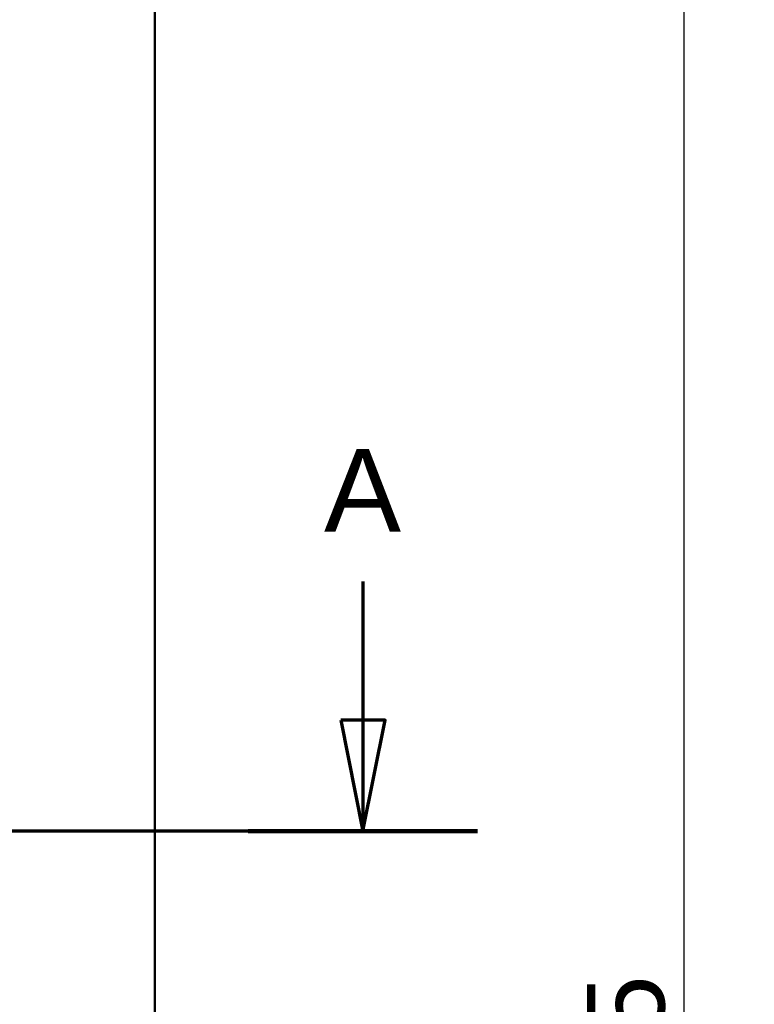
# Model space of a CAD drawing. Header units: millimetres. Extents: x 20 to 833, y 20 to 574.
# Tile 14 of 20: x 288 to 355, y 408 to 497. Entities that reach past the tile are written whole.
import ezdxf

# ---------------------------------------------------------------- set-up
doc = ezdxf.new("R2010")
doc.units = ezdxf.units.MM
doc.header["$LTSCALE"] = 2
for name, color, linetype, lineweight in [('Bemaßungen(DIN)', 7, 'Continuous', 25), ('Schnittansichtslinien(DIN)', 7, 'Continuous', 70), ('Sichtbare Kanten(DIN)', 7, 'Continuous', 50)]:
    doc.layers.add(name, color=color, linetype=linetype, lineweight=lineweight)
doc.styles.add('Aktuell-DINGroßer Text', font='arial.ttf')
doc.styles.add('STANDARD-DIN~0', font='arial.ttf')
doc.dimstyles.new('CAD-LAN', dxfattribs={"dimscale": 2, "dimtxt": 3.5, "dimasz": 2.5, "dimexe": 3.175, "dimexo": 0, "dimgap": 0.8, "dimtad": 1, "dimrnd": 1e-08, "dimtxsty": 'STANDARD-DIN~0', "dimcen": 0.09, "dimdle": 10, "dimclrd": 250, "dimclre": 250, "dimclrt": 250, "dimadec": 0, "dimazin": 2, "dimtfac": 1, "dimtmove": 0, "dimatfit": 3, "dimfxl": 1, "dimtolj": 1, "dimtzin": 0, "dimlwd": 25, "dimlwe": 25, "dimarcsym": 0})

# ---------------------------------------------------------------- blocks, each defined once
blk = doc.blocks.new('*D22')
at = {"layer": 'Bemaßungen(DIN)', "color": 250, "linetype": 'Continuous', "lineweight": 25, "true_color": 0x3f3f3f, "transparency": 16777216}
for p, q in [((273.448, 524.924), (354.572, 524.924)), ((348.222, 519.924), (348.222, 284.924)), ((273.448, 279.924), (354.572, 279.924))]:
    blk.add_line(p, q, dxfattribs=at)
at = {"layer": 'Bemaßungen(DIN)', "color": 250, "linetype": 'Continuous', "true_color": 0x3f3f3f, "transparency": 16777216}
for points in [[(347.389, 519.924), (349.056, 519.924), (348.222, 524.924)], [(347.389, 284.924), (349.056, 284.924), (348.222, 279.924)]]:
    blk.add_solid(points, dxfattribs=at)
at = {"layer": 'Defpoints', "color": 0, "linetype": 'Continuous', "transparency": 16777216}
for p in [(273.448, 524.924), (273.448, 279.924), (348.222, 279.924)]:
    blk.add_point(p, dxfattribs=at)
at = {"layer": 'Bemaßungen(DIN)', "color": 250, "linetype": 'Continuous', "lineweight": 25, "true_color": 0x3f3f3f, "transparency": 16777216, "insert": (339.474, 394.605), "char_height": 7, "attachment_point": 1, "rotation": 90, "style": 'STANDARD-DIN~0'}
blk.add_mtext('\\A1;245', dxfattribs=at)
blk = doc.blocks.new('2DTransSchnitt0')
at = {"layer": 'Schnittansichtslinien(DIN)', "linetype": 'Continuous'}
for p, q in [((159.625, 223.228), (159.625, 216.968)), ((158.625, 216.968), (159.625, 211.968)), ((160.625, 216.968), (158.625, 216.968)), ((159.625, 216.968), (159.625, 211.968)), ((159.625, 211.968), (160.625, 216.968)), ((164.799, 211.968), (26.864, 211.968))]:
    blk.add_line(p, q, dxfattribs=at)
at = {"layer": 'Schnittansichtslinien(DIN)', "linetype": 'Continuous', "lineweight": 140}
blk.add_line((164.799, 211.968), (154.451, 211.968), dxfattribs=at)
at = {"layer": 'Schnittansichtslinien(DIN)', "linetype": 'Continuous', "flags": 128}
blk.add_lwpolyline([(158.625, 216.968), (159.625, 211.968), (160.625, 216.968), (158.625, 216.968)], dxfattribs=at)
at = {"layer": 'Schnittansichtslinien(DIN)'}
blk.add_solid([(158.625, 216.968), (159.625, 211.968), (160.625, 216.968), (158.625, 216.968)], dxfattribs=at)
at = {"layer": 'Schnittansichtslinien(DIN)', "insert": (157.872, 225.468), "char_height": 3.734, "attachment_point": 7, "style": 'Aktuell-DINGroßer Text'}
blk.add_mtext('A', dxfattribs=at)

msp = doc.modelspace()

# ---------------------------------------------------------------- linework, layer by layer
at = {"layer": 'Sichtbare Kanten(DIN)'}
msp.add_line((300.4868, 498.14), (300.4868, 306.7086), dxfattribs=at)

# ---------------------------------------------------------------- block references
at = {"layer": 'Schnittansichtslinien(DIN)', "xscale": 2, "yscale": 2, "zscale": 2}
msp.add_blockref('2DTransSchnitt0', (0, 0), dxfattribs=at)

# ---------------------------------------------------------------- dimensions: what is measured, and where the dimension line sits
at = {"layer": 'Bemaßungen(DIN)', "color": 250, "linetype": 'Continuous', "lineweight": 25, "true_color": 0x3f3f3f}
dim = msp.add_linear_dim(base=(348.2222, 279.9243), p1=(273.4481, 524.9243), p2=(273.4481, 279.9243), angle=90, dimstyle='CAD-LAN', override={"dimgap": 0.8, "dimdec": 2, "dimtol": 0, "dimlim": 0, "dimtp": 0, "dimtm": 0, "dimtdec": 2, "dimtofl": 0, "dimatfit": 1}, dxfattribs=at)
dim.commit()
dim.dimension.update_dxf_attribs({"geometry": '*D22', "text_midpoint": (348.2222, 402.4243), "dimtype": 160})

doc.saveas('drawing.dxf')
